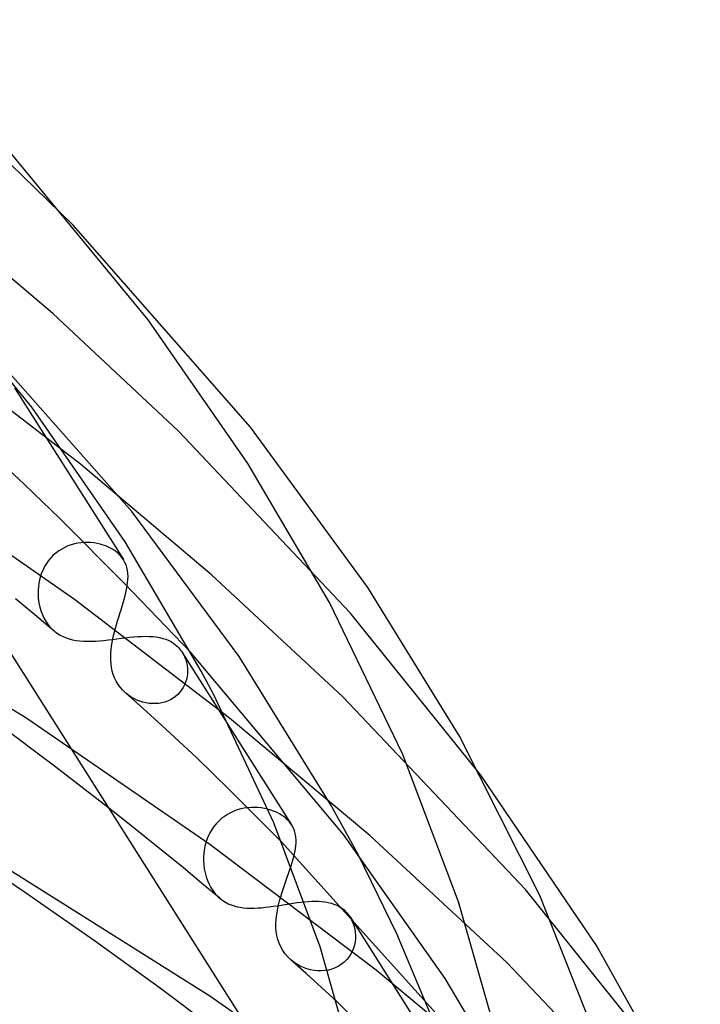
# Model space of a CAD drawing. Header units: millimetres. Extents: x -273 to 273, y -156 to 255.
# Tile 98 of 98: x 151 to 169, y 182 to 210. Entities that reach past the tile are written whole.
import ezdxf

# ---------------------------------------------------------------- set-up
doc = ezdxf.new("R2010")
doc.units = ezdxf.units.MM
doc.layers.add('HIDDEN', color=7, linetype='Continuous')
doc.layers.add('THICK', color=7, linetype='Continuous')

msp = doc.modelspace()

# ---------------------------------------------------------------- linework, layer by layer
at = {"layer": 'HIDDEN'}
for p, q in [((152.163, 203.89), (147.669, 208.259)), ((151.605, 201.459), (148.24, 204.317)), ((155.056, 198.226), (151.605, 201.459)), ((153.772, 196.017), (149.238, 201.15)), ((152.359, 197.318), (148.375, 200.392)), ((150.547, 199.419), (153.543, 194.691)), ((159.781, 193.226), (155.056, 198.226)), ((155.966, 194.276), (152.359, 197.318)), ((152.195, 193.591), (147.518, 196.854)), ((156.727, 192.022), (153.772, 196.017)), ((151.932, 195.027), (151.848, 194.982)), ((152.019, 195.066), (151.932, 195.027)), ((152.108, 195.097), (152.019, 195.066)), ((152.198, 195.123), (152.108, 195.097)), ((152.29, 195.142), (152.198, 195.123)), ((152.381, 195.155), (152.29, 195.142)), ((152.472, 195.162), (152.381, 195.155)), ((152.563, 195.163), (152.472, 195.162)), ((152.651, 195.159), (152.563, 195.163)), ((152.738, 195.15), (152.651, 195.159)), ((152.823, 195.135), (152.738, 195.15)), ((152.906, 195.116), (152.823, 195.135)), ((152.985, 195.093), (152.906, 195.116)), ((153.061, 195.066), (152.985, 195.093)), ((153.134, 195.034), (153.061, 195.066)), ((153.203, 195), (153.134, 195.034)), ((151.616, 194.809), (151.548, 194.739)), ((151.688, 194.872), (151.616, 194.809)), ((151.766, 194.93), (151.688, 194.872)), ((151.848, 194.982), (151.766, 194.93)), ((153.267, 194.961), (153.203, 195)), ((153.327, 194.92), (153.267, 194.961)), ((153.382, 194.875), (153.327, 194.92)), ((153.415, 194.846), (153.382, 194.875)), ((153.445, 194.815), (153.415, 194.846)), ((153.474, 194.784), (153.445, 194.815)), ((153.501, 194.751), (153.474, 194.784)), ((150.89, 190.317), (143.951, 194.599)), ((151.377, 194.501), (151.333, 194.414)), ((151.428, 194.585), (151.377, 194.501)), ((151.485, 194.665), (151.428, 194.585)), ((151.548, 194.739), (151.485, 194.665)), ((153.525, 194.717), (153.501, 194.751)), ((153.548, 194.683), (153.525, 194.717)), ((153.585, 194.615), (153.548, 194.683)), ((153.615, 194.545), (153.585, 194.615)), ((153.638, 194.471), (153.615, 194.545)), ((151.262, 194.232), (151.237, 194.138)), ((151.294, 194.324), (151.262, 194.232)), ((151.333, 194.414), (151.294, 194.324)), ((153.655, 194.394), (153.638, 194.471)), ((153.665, 194.313), (153.655, 194.394)), ((153.669, 194.229), (153.665, 194.313)), ((153.667, 194.142), (153.669, 194.229)), ((159.576, 190.914), (155.966, 194.276)), ((151.204, 193.947), (151.197, 193.851)), ((151.217, 194.043), (151.204, 193.947)), ((151.237, 194.138), (151.217, 194.043)), ((153.646, 193.958), (153.659, 194.051)), ((153.659, 194.051), (153.667, 194.142)), ((151.197, 193.851), (151.195, 193.756)), ((151.195, 193.756), (151.202, 193.628)), ((151.108, 193.172), (150.572, 193.615)), ((151.202, 193.628), (151.219, 193.503)), ((151.219, 193.503), (151.245, 193.382)), ((156.46, 190.331), (152.195, 193.591)), ((151.638, 192.727), (151.108, 193.172)), ((151.245, 193.382), (151.281, 193.265)), ((151.281, 193.265), (151.324, 193.155)), ((151.324, 193.155), (151.376, 193.051)), ((163.369, 188.763), (159.781, 193.226)), ((151.376, 193.051), (151.435, 192.954)), ((151.435, 192.954), (151.502, 192.864)), ((151.502, 192.864), (151.575, 192.785)), ((151.575, 192.785), (151.653, 192.715)), ((151.653, 192.715), (151.727, 192.66)), ((151.727, 192.66), (151.803, 192.613)), ((151.803, 192.613), (151.884, 192.572)), ((151.884, 192.572), (151.967, 192.537)), ((151.967, 192.537), (152.054, 192.509)), ((152.054, 192.509), (152.146, 192.486)), ((152.146, 192.486), (152.241, 192.468)), ((152.241, 192.468), (152.34, 192.455)), ((152.34, 192.455), (152.443, 192.447)), ((152.443, 192.447), (152.55, 192.444)), ((152.55, 192.444), (152.66, 192.445)), ((152.66, 192.445), (152.772, 192.45)), ((152.772, 192.45), (152.886, 192.458)), ((152.886, 192.458), (153.003, 192.469)), ((153.003, 192.469), (153.122, 192.482)), ((153.122, 192.482), (153.241, 192.496)), ((153.241, 192.496), (153.36, 192.511)), ((153.36, 192.511), (153.478, 192.527)), ((153.478, 192.527), (153.595, 192.541)), ((153.595, 192.541), (153.712, 192.554)), ((153.712, 192.554), (153.826, 192.566)), ((153.826, 192.566), (153.937, 192.574)), ((153.937, 192.574), (154.046, 192.58)), ((154.046, 192.58), (154.151, 192.582)), ((154.151, 192.582), (154.253, 192.58)), ((154.253, 192.58), (154.352, 192.574)), ((154.352, 192.574), (154.447, 192.563)), ((154.447, 192.563), (154.538, 192.546)), ((154.538, 192.546), (154.625, 192.525)), ((154.625, 192.525), (154.708, 192.498)), ((154.708, 192.498), (154.787, 192.464)), ((154.787, 192.464), (154.861, 192.425)), ((154.861, 192.425), (154.931, 192.381)), ((154.931, 192.381), (154.996, 192.33)), ((154.996, 192.33), (155.028, 192.301)), ((155.028, 192.301), (155.058, 192.27)), ((155.058, 192.27), (155.087, 192.238)), ((155.087, 192.238), (155.114, 192.204)), ((155.114, 192.204), (155.14, 192.169)), ((155.14, 192.169), (155.164, 192.132)), ((155.16, 192.138), (158.168, 187.392)), ((155.164, 192.132), (155.2, 192.068)), ((155.2, 192.068), (155.232, 192.001)), ((159.593, 187.128), (155.397, 192.133)), ((155.232, 192.001), (155.258, 191.931)), ((155.258, 191.931), (155.278, 191.858)), ((155.278, 191.858), (155.293, 191.783)), ((155.293, 191.783), (155.302, 191.706)), ((159.253, 187.925), (156.727, 192.022)), ((155.301, 191.551), (155.291, 191.473)), ((155.305, 191.629), (155.301, 191.551)), ((155.302, 191.706), (155.305, 191.629)), ((155.222, 191.245), (155.185, 191.173)), ((155.251, 191.319), (155.222, 191.245)), ((155.275, 191.395), (155.251, 191.319)), ((155.291, 191.473), (155.275, 191.395)), ((153.683, 190.961), (153.613, 191.017)), ((155.035, 190.981), (154.974, 190.926)), ((155.092, 191.04), (155.035, 190.981)), ((155.142, 191.105), (155.092, 191.04)), ((155.185, 191.173), (155.142, 191.105)), ((153.757, 190.911), (153.683, 190.961)), ((153.833, 190.868), (153.757, 190.911)), ((153.912, 190.829), (153.833, 190.868)), ((153.994, 190.797), (153.912, 190.829)), ((154.077, 190.77), (153.994, 190.797)), ((154.163, 190.75), (154.077, 190.77)), ((154.249, 190.736), (154.163, 190.75)), ((154.337, 190.729), (154.249, 190.736)), ((154.424, 190.729), (154.337, 190.729)), ((154.51, 190.736), (154.424, 190.729)), ((154.595, 190.75), (154.51, 190.736)), ((154.678, 190.772), (154.595, 190.75)), ((154.758, 190.8), (154.678, 190.772)), ((154.835, 190.836), (154.758, 190.8)), ((154.907, 190.878), (154.835, 190.836)), ((154.974, 190.926), (154.907, 190.878)), ((164.594, 185.614), (159.576, 190.914)), ((155.917, 186.856), (150.89, 190.317)), ((160.316, 187.101), (156.46, 190.331)), ((153.655, 187.452), (153.133, 187.864)), ((156.49, 187.729), (156.402, 187.681)), ((156.58, 187.77), (156.49, 187.729)), ((156.673, 187.804), (156.58, 187.77)), ((156.767, 187.831), (156.673, 187.804)), ((156.862, 187.851), (156.767, 187.831)), ((156.958, 187.865), (156.862, 187.851)), ((157.053, 187.873), (156.958, 187.865)), ((157.148, 187.874), (157.053, 187.873)), ((157.241, 187.87), (157.148, 187.874)), ((157.332, 187.861), (157.241, 187.87)), ((157.422, 187.846), (157.332, 187.861)), ((157.508, 187.826), (157.422, 187.846)), ((157.592, 187.802), (157.508, 187.826)), ((157.672, 187.773), (157.592, 187.802)), ((157.748, 187.741), (157.672, 187.773)), ((157.82, 187.705), (157.748, 187.741)), ((159.999, 186.579), (159.253, 187.925)), ((154.171, 187.039), (153.655, 187.452)), ((156.164, 187.498), (156.094, 187.425)), ((156.238, 187.565), (156.164, 187.498)), ((156.318, 187.626), (156.238, 187.565)), ((156.402, 187.681), (156.318, 187.626)), ((157.888, 187.665), (157.82, 187.705)), ((157.951, 187.622), (157.888, 187.665)), ((158.009, 187.575), (157.951, 187.622)), ((158.04, 187.546), (158.009, 187.575)), ((158.07, 187.517), (158.04, 187.546)), ((158.098, 187.486), (158.07, 187.517)), ((158.125, 187.454), (158.098, 187.486)), ((158.149, 187.421), (158.125, 187.454)), ((155.922, 187.176), (155.877, 187.085)), ((155.973, 187.263), (155.922, 187.176)), ((156.03, 187.346), (155.973, 187.263)), ((156.094, 187.425), (156.03, 187.346)), ((158.171, 187.388), (158.149, 187.421)), ((158.206, 187.326), (158.171, 187.388)), ((158.234, 187.261), (158.206, 187.326)), ((158.256, 187.194), (158.234, 187.261)), ((158.273, 187.124), (158.256, 187.194)), ((154.684, 186.624), (154.171, 187.039)), ((155.839, 186.992), (155.808, 186.896)), ((155.877, 187.085), (155.839, 186.992)), ((163.268, 180.96), (157.891, 186.928)), ((158.283, 187.051), (158.273, 187.124)), ((158.288, 186.975), (158.283, 187.051)), ((158.288, 186.897), (158.288, 186.975)), ((162.389, 183.166), (159.593, 187.128)), ((164.088, 183.608), (160.316, 187.101)), ((155.923, 182.68), (149.619, 186.651)), ((155.764, 186.7), (155.752, 186.601)), ((155.783, 186.798), (155.764, 186.7)), ((155.808, 186.896), (155.783, 186.798)), ((160.491, 183.397), (155.917, 186.856)), ((158.236, 186.553), (158.256, 186.644)), ((158.256, 186.644), (158.271, 186.731)), ((158.271, 186.731), (158.282, 186.816)), ((158.282, 186.816), (158.288, 186.897)), ((155.191, 186.209), (154.684, 186.624)), ((155.752, 186.601), (155.746, 186.503)), ((155.746, 186.503), (155.746, 186.405)), ((155.746, 186.405), (155.753, 186.294)), ((158.154, 186.265), (158.184, 186.363)), ((158.184, 186.363), (158.212, 186.459)), ((158.212, 186.459), (158.236, 186.553)), ((161.064, 184.395), (159.999, 186.579)), ((155.694, 185.791), (155.191, 186.209)), ((155.753, 186.294), (155.767, 186.184)), ((155.767, 186.184), (155.788, 186.075)), ((155.788, 186.075), (155.817, 185.968)), ((155.817, 185.968), (155.853, 185.864)), ((155.853, 185.864), (155.897, 185.763)), ((156.193, 185.373), (155.694, 185.791)), ((155.897, 185.763), (155.948, 185.667)), ((155.948, 185.667), (156.006, 185.577)), ((156.006, 185.577), (156.069, 185.496)), ((168.378, 180.898), (164.594, 185.614)), ((156.069, 185.496), (156.137, 185.424)), ((156.137, 185.424), (156.208, 185.36)), ((156.208, 185.36), (156.277, 185.309)), ((156.277, 185.309), (156.349, 185.264)), ((158.419, 185.267), (158.521, 185.278)), ((158.521, 185.278), (158.621, 185.287)), ((158.621, 185.287), (158.719, 185.293)), ((158.719, 185.293), (158.814, 185.295)), ((158.814, 185.295), (158.907, 185.293)), ((158.907, 185.293), (158.997, 185.288)), ((158.997, 185.288), (159.085, 185.277)), ((159.085, 185.277), (159.17, 185.262)), ((156.349, 185.264), (156.425, 185.225)), ((156.425, 185.225), (156.503, 185.192)), ((156.503, 185.192), (156.584, 185.165)), ((156.584, 185.165), (156.668, 185.143)), ((156.668, 185.143), (156.756, 185.126)), ((156.756, 185.126), (156.846, 185.114)), ((156.846, 185.114), (156.94, 185.106)), ((156.94, 185.106), (157.036, 185.103)), ((157.036, 185.103), (157.134, 185.103)), ((157.134, 185.103), (157.235, 185.108)), ((157.235, 185.108), (157.339, 185.115)), ((157.339, 185.115), (157.445, 185.126)), ((157.445, 185.126), (157.554, 185.139)), ((157.554, 185.139), (157.663, 185.154)), ((157.663, 185.154), (157.772, 185.17)), ((157.772, 185.17), (157.882, 185.187)), ((157.882, 185.187), (157.991, 185.204)), ((157.991, 185.204), (158.101, 185.222)), ((158.101, 185.222), (158.209, 185.238)), ((158.209, 185.238), (158.315, 185.254)), ((158.315, 185.254), (158.419, 185.267)), ((159.17, 185.262), (159.252, 185.241)), ((159.252, 185.241), (159.331, 185.215)), ((159.331, 185.215), (159.407, 185.183)), ((159.407, 185.183), (159.478, 185.145)), ((159.478, 185.145), (159.545, 185.102)), ((159.545, 185.102), (159.607, 185.053)), ((159.607, 185.053), (159.639, 185.024)), ((159.639, 185.024), (159.67, 184.993)), ((159.67, 184.993), (159.699, 184.961)), ((159.699, 184.961), (159.726, 184.927)), ((159.726, 184.927), (159.752, 184.892)), ((159.752, 184.892), (159.776, 184.855)), ((159.773, 184.86), (162.795, 180.09)), ((159.776, 184.855), (159.817, 184.781)), ((159.817, 184.781), (159.852, 184.703)), ((159.852, 184.703), (159.881, 184.621)), ((159.881, 184.621), (159.902, 184.536)), ((159.902, 184.536), (159.916, 184.448)), ((159.921, 184.268), (159.911, 184.178)), ((159.916, 184.448), (159.922, 184.359)), ((159.922, 184.359), (159.921, 184.268)), ((162.664, 180.575), (161.064, 184.395)), ((159.866, 183.999), (159.831, 183.913)), ((159.893, 184.088), (159.866, 183.999)), ((159.911, 184.178), (159.893, 184.088)), ((158.226, 183.617), (158.146, 183.682)), ((159.676, 183.681), (159.608, 183.614)), ((159.736, 183.753), (159.676, 183.681)), ((159.788, 183.831), (159.736, 183.753)), ((159.831, 183.913), (159.788, 183.831)), ((158.312, 183.56), (158.226, 183.617)), ((158.401, 183.511), (158.312, 183.56)), ((158.494, 183.469), (158.401, 183.511)), ((158.589, 183.434), (158.494, 183.469)), ((158.686, 183.408), (158.589, 183.434)), ((158.785, 183.389), (158.686, 183.408)), ((158.884, 183.379), (158.785, 183.389)), ((158.983, 183.377), (158.884, 183.379)), ((159.082, 183.385), (158.983, 183.377)), ((159.18, 183.401), (159.082, 183.385)), ((159.275, 183.426), (159.18, 183.401)), ((159.366, 183.46), (159.275, 183.426)), ((159.452, 183.503), (159.366, 183.46)), ((159.533, 183.555), (159.452, 183.503)), ((159.608, 183.614), (159.533, 183.555)), ((164.62, 179.965), (160.491, 183.397)), ((169.402, 178.008), (164.088, 183.608)), ((164.786, 179.128), (162.389, 183.166)), ((160.903, 179.204), (155.923, 182.68)), ((163.562, 178.447), (159.414, 182.536))]:
    msp.add_line(p, q, dxfattribs=at)
at = {"layer": 'THICK'}
for p, q in [((139.394, 209.544), (160.754, 175.839)), ((154.223, 201.288), (150.207, 206.17)), ((157.039, 198.336), (152.163, 203.89)), ((151.023, 198.888), (147.23, 203.499)), ((156.964, 197.336), (154.223, 201.288)), ((153.593, 195.183), (151.023, 198.888)), ((160.266, 193.927), (157.039, 198.336)), ((150.812, 196.77), (150.234, 197.307)), ((159.209, 193.512), (156.964, 197.336)), ((151.802, 195.81), (150.812, 196.77)), ((153.565, 194.04), (151.802, 195.81)), ((155.683, 191.622), (153.593, 195.183)), ((155.397, 192.133), (153.565, 194.04)), ((153.63, 193.872), (153.646, 193.958)), ((153.564, 193.6), (153.589, 193.693)), ((153.589, 193.693), (153.611, 193.784)), ((153.611, 193.784), (153.63, 193.872)), ((162.782, 189.835), (160.266, 193.927)), ((153.477, 193.312), (153.508, 193.409)), ((153.508, 193.409), (153.537, 193.506)), ((153.537, 193.506), (153.564, 193.6)), ((161.222, 189.333), (159.209, 193.512)), ((153.415, 193.111), (153.446, 193.212)), ((153.446, 193.212), (153.477, 193.312)), ((153.325, 192.808), (153.353, 192.909)), ((153.353, 192.909), (153.384, 193.01)), ((153.384, 193.01), (153.415, 193.111)), ((153.251, 192.508), (153.273, 192.608)), ((153.273, 192.608), (153.298, 192.708)), ((153.298, 192.708), (153.325, 192.808)), ((153.216, 192.312), (153.232, 192.41)), ((153.232, 192.41), (153.251, 192.508)), ((153.193, 192.026), (153.196, 192.12)), ((153.196, 192.12), (153.204, 192.216)), ((153.204, 192.216), (153.216, 192.312)), ((153.194, 191.924), (153.193, 192.026)), ((153.202, 191.823), (153.194, 191.924)), ((153.216, 191.723), (153.202, 191.823)), ((153.237, 191.625), (153.216, 191.723)), ((153.265, 191.529), (153.237, 191.625)), ((153.302, 191.436), (153.265, 191.529)), ((156.016, 190.991), (155.683, 191.622)), ((153.347, 191.345), (153.302, 191.436)), ((153.4, 191.257), (153.347, 191.345)), ((153.459, 191.175), (153.4, 191.257)), ((153.525, 191.1), (153.459, 191.175)), ((153.595, 191.032), (153.525, 191.1)), ((154.095, 190.585), (153.595, 191.032)), ((157.674, 187.454), (156.016, 190.991)), ((154.589, 190.136), (154.095, 190.585)), ((151.648, 189.012), (150.127, 190.148)), ((155.078, 189.686), (154.589, 190.136)), ((155.563, 189.234), (155.078, 189.686)), ((164.995, 185.451), (162.782, 189.835)), ((156.468, 188.352), (155.563, 189.234)), ((162.753, 185.281), (161.222, 189.333)), ((153.133, 187.864), (151.648, 189.012)), ((166.549, 184.072), (163.369, 188.763)), ((157.891, 186.928), (156.468, 188.352)), ((158.952, 184.035), (157.674, 187.454)), ((150.855, 185.523), (148.895, 186.84)), ((158.085, 186.059), (158.12, 186.163)), ((158.12, 186.163), (158.154, 186.265)), ((157.973, 185.736), (158.01, 185.844)), ((158.01, 185.844), (158.048, 185.952)), ((158.048, 185.952), (158.085, 186.059)), ((157.902, 185.519), (157.937, 185.628)), ((157.937, 185.628), (157.973, 185.736)), ((152.744, 184.208), (150.855, 185.523)), ((157.81, 185.194), (157.838, 185.302)), ((157.838, 185.302), (157.869, 185.41)), ((157.869, 185.41), (157.902, 185.519)), ((163.763, 181.737), (162.753, 185.281)), ((166.738, 181.049), (164.995, 185.451)), ((157.767, 184.985), (157.787, 185.089)), ((157.787, 185.089), (157.81, 185.194)), ((157.736, 184.682), (157.742, 184.781)), ((157.742, 184.781), (157.752, 184.882)), ((157.752, 184.882), (157.767, 184.985)), ((157.737, 184.569), (157.736, 184.682)), ((157.745, 184.458), (157.737, 184.569)), ((154.526, 182.921), (152.744, 184.208)), ((157.762, 184.349), (157.745, 184.458)), ((157.787, 184.243), (157.762, 184.349)), ((157.823, 184.138), (157.787, 184.243)), ((157.867, 184.037), (157.823, 184.138)), ((157.921, 183.942), (157.867, 184.037)), ((157.984, 183.852), (157.921, 183.942)), ((159.875, 180.796), (158.952, 184.035)), ((169.147, 179.407), (166.549, 184.072)), ((158.055, 183.769), (157.984, 183.852)), ((158.134, 183.691), (158.055, 183.769)), ((158.35, 183.499), (158.134, 183.691)), ((158.565, 183.307), (158.35, 183.499)), ((158.778, 183.115), (158.565, 183.307)), ((158.991, 182.922), (158.778, 183.115)), ((156.231, 181.643), (154.526, 182.921)), ((159.203, 182.729), (158.991, 182.922)), ((159.414, 182.536), (159.203, 182.729))]:
    msp.add_line(p, q, dxfattribs=at)

doc.saveas('drawing.dxf')
